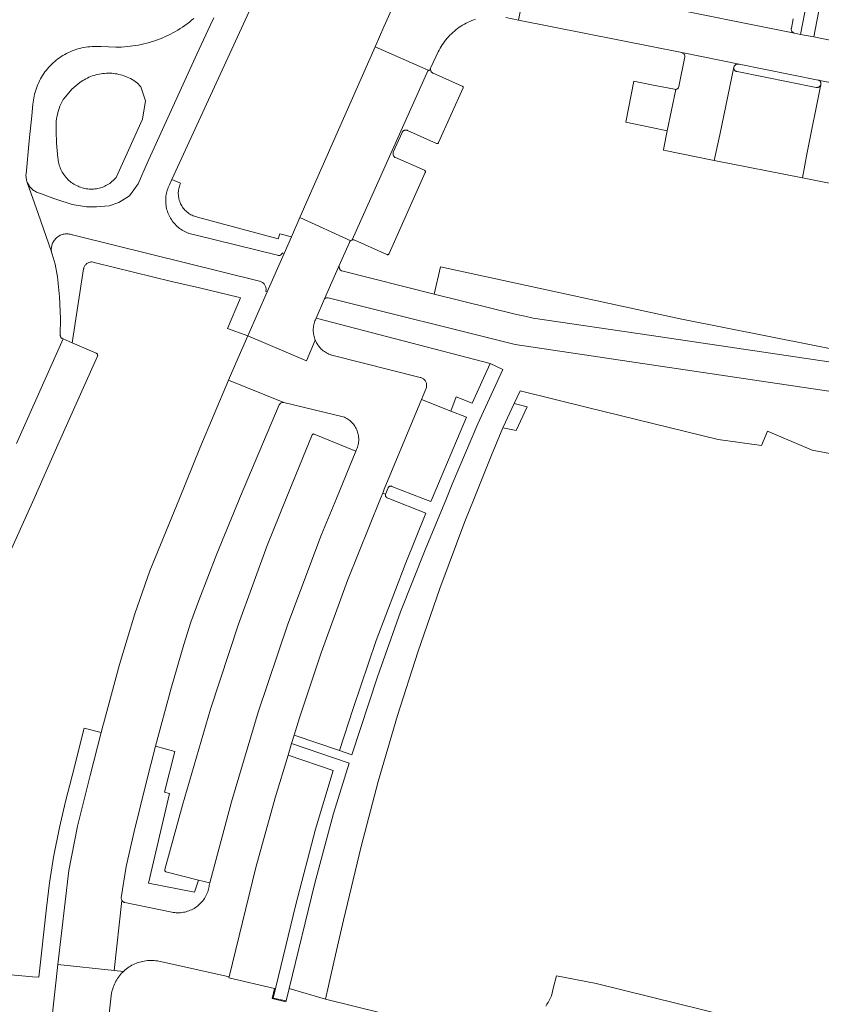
# Model space of a CAD drawing. Extents: x 146402 to 164798, y 455483 to 464134.
# Tile 142 of 256: x 156424 to 156520, y 458939 to 459057. Entities that reach past the tile are written whole.
import ezdxf

# ---------------------------------------------------------------- set-up
doc = ezdxf.new("R2010")
doc.units = 0
doc.header["$LTSCALE"] = 0.2
doc.layers.add('B-XX-VH-VERHARDING_BETONSTRAATSTEEN-GV', color=252, linetype='CONTINUOUS', lineweight=18)
doc.layers.add('B-XX-VH-VERHARDING_TEGEL-GV', color=252, linetype='CONTINUOUS', lineweight=18)

msp = doc.modelspace()

# ---------------------------------------------------------------- linework, layer by layer
at = {"layer": 'B-XX-VH-VERHARDING_BETONSTRAATSTEEN-GV'}
for points in [[(156475.657, 459073.568), (156467.956, 459056.452), (156466.895, 459054.071), (156473.244, 459051.25), (156473.38, 459051.189), (156473.564, 459051.576), (156474.457, 459053.458), (156474.565, 459053.677), (156474.681, 459053.892), (156474.804, 459054.103), (156474.933, 459054.31), (156475.069, 459054.513), (156475.212, 459054.711), (156475.361, 459054.904), (156475.517, 459055.093), (156475.678, 459055.276), (156475.846, 459055.454), (156476.019, 459055.626), (156476.198, 459055.792), (156476.382, 459055.953), (156476.571, 459056.107), (156476.765, 459056.255), (156476.964, 459056.397), (156477.168, 459056.532), (156477.375, 459056.66), (156477.587, 459056.782), (156477.803, 459056.896), (156478.022, 459057.003), (156478.245, 459057.104), (156478.471, 459057.196), (156478.7, 459057.282), (156478.931, 459057.359)], [(156447.567, 459057.536), (156447.162, 459056.628), (156445.537, 459053.186), (156439.593, 459040.12), (156438.546, 459037.672), (156437.479, 459036.231), (156436.207, 459035.419), (156435.047, 459035.049), (156433.528, 459034.901), (156432.331, 459034.913), (156430.627, 459035.172), (156428.771, 459035.782), (156427.769, 459036.149), (156426.854, 459036.507), (156426.725, 459036.538), (156426.597, 459036.577), (156426.473, 459036.623), (156426.351, 459036.677), (156426.233, 459036.738), (156426.118, 459036.806), (156426.008, 459036.881), (156425.903, 459036.962), (156425.803, 459037.05), (156425.708, 459037.143), (156425.619, 459037.242), (156425.536, 459037.346), (156425.459, 459037.455), (156425.389, 459037.568), (156425.326, 459037.685), (156425.27, 459037.806), (156425.257, 459037.838), (156426.549, 459034.097), (156428.152, 459029.519), (156428.14, 459029.601), (156428.13, 459029.723), (156428.129, 459029.846), (156428.135, 459029.968), (156428.15, 459030.089), (156428.172, 459030.209), (156428.202, 459030.328), (156428.24, 459030.444), (156428.286, 459030.558), (156428.338, 459030.668), (156428.398, 459030.775), (156428.465, 459030.878), (156428.538, 459030.975), (156428.617, 459031.069), (156428.703, 459031.156), (156428.793, 459031.238), (156428.889, 459031.314), (156428.99, 459031.383), (156429.095, 459031.446), (156429.204, 459031.501), (156429.317, 459031.549), (156429.432, 459031.59), (156429.55, 459031.624), (156429.669, 459031.649), (156429.79, 459031.667), (156429.912, 459031.676), (156430.035, 459031.678), (156430.157, 459031.672), (156430.278, 459031.657), (156430.398, 459031.635), (156430.517, 459031.605), (156430.633, 459031.567), (156430.664, 459031.556), (156431.299, 459031.398), (156453.035, 459026), (156453.069, 459025.994), (156453.154, 459025.972), (156453.237, 459025.942), (156453.317, 459025.906), (156453.393, 459025.862), (156453.465, 459025.811), (156453.532, 459025.754), (156453.593, 459025.691), (156453.649, 459025.623), (156453.698, 459025.55), (156453.74, 459025.473), (156453.776, 459025.393), (156453.803, 459025.309), (156453.823, 459025.223), (156453.835, 459025.136), (156453.839, 459025.049), (156453.835, 459024.961), (156453.824, 459024.874), (156453.804, 459024.788), (156453.96, 459024.72), (156455.987, 459029.319), (156455.798, 459029.402), (156455.791, 459029.379), (156455.768, 459029.324), (156455.738, 459029.273), (156455.701, 459029.226), (156455.659, 459029.185), (156455.611, 459029.149), (156455.559, 459029.121), (156455.503, 459029.099), (156455.446, 459029.086), (156455.387, 459029.08), (156455.327, 459029.082), (156455.269, 459029.092), (156455.212, 459029.11), (156445.291, 459031.563), (156445.139, 459031.591), (156444.961, 459031.632), (156444.785, 459031.68), (156444.612, 459031.736), (156444.441, 459031.8), (156444.273, 459031.871), (156444.109, 459031.949), (156443.948, 459032.034), (156443.791, 459032.127), (156443.638, 459032.226), (156443.49, 459032.332), (156443.346, 459032.444), (156443.208, 459032.562), (156443.075, 459032.687), (156442.947, 459032.817), (156442.825, 459032.952), (156442.71, 459033.093), (156442.6, 459033.239), (156442.498, 459033.389), (156442.402, 459033.544), (156442.312, 459033.703), (156442.23, 459033.865), (156442.155, 459034.031), (156442.087, 459034.201), (156442.027, 459034.373), (156441.975, 459034.547), (156441.93, 459034.724), (156441.893, 459034.902), (156441.864, 459035.082), (156441.843, 459035.263), (156441.829, 459035.444), (156441.824, 459035.627), (156441.827, 459035.809), (156441.837, 459035.991), (156441.856, 459036.172), (156441.883, 459036.352), (156441.917, 459036.531), (156441.959, 459036.708), (156442.01, 459036.883), (156442.067, 459037.056), (156442.133, 459037.226), (156442.205, 459037.393), (156442.285, 459037.557), (156442.563, 459038.163), (156455.294, 459065.872)], [(156482.558, 459057.56), (156484.062, 459057.245), (156485.009, 459062.119)], [(156500, 459059.115), (156517.107, 459055.691), (156517.046, 459055.707), (156516.989, 459055.73), (156516.934, 459055.761), (156516.885, 459055.798), (156516.84, 459055.842), (156516.801, 459055.891), (156516.769, 459055.944), (156516.744, 459056.001), (156516.726, 459056.061), (156516.717, 459056.122), (156516.715, 459056.184), (156516.721, 459056.246), (156516.735, 459056.307), (156516.959, 459057.395)], [(156423.95, 459006.592), (156429.558, 459019.102), (156429.493, 459019.13), (156429.44, 459019.15), (156429.391, 459019.177), (156429.345, 459019.21), (156429.305, 459019.25), (156429.271, 459019.295), (156429.244, 459019.345), (156429.223, 459019.397), (156429.211, 459019.452), (156429.206, 459019.508), (156429.208, 459019.55), (156429.213, 459021.53), (156429.11, 459024.141), (156428.855, 459026.533), (156428.584, 459028.047), (156428.216, 459029.243), (156428.183, 459029.361), (156428.157, 459029.48), (156428.152, 459029.519), (156426.549, 459034.097), (156425.257, 459037.838), (156425.211, 459037.963), (156425.172, 459038.09), (156425.141, 459038.22), (156425.118, 459038.351), (156425.102, 459038.483), (156425.095, 459038.616), (156425.096, 459038.749), (156425.098, 459038.8), (156425.489, 459042.797), (156425.785, 459045.783), (156425.933, 459047.197), (156425.956, 459047.441), (156425.988, 459047.684), (156426.027, 459047.926), (156426.074, 459048.166), (156426.129, 459048.405), (156426.192, 459048.641), (156426.262, 459048.876), (156426.34, 459049.108), (156426.426, 459049.338), (156426.519, 459049.564), (156426.619, 459049.788), (156426.727, 459050.008), (156426.841, 459050.224), (156426.963, 459050.437), (156427.092, 459050.645), (156427.227, 459050.849), (156427.369, 459051.049), (156427.517, 459051.244), (156427.672, 459051.433), (156427.833, 459051.618), (156427.999, 459051.798), (156428.172, 459051.972), (156428.35, 459052.14), (156428.534, 459052.302), (156428.722, 459052.458), (156428.916, 459052.608), (156429.114, 459052.752), (156429.317, 459052.889), (156429.525, 459053.019), (156429.736, 459053.142), (156429.952, 459053.259), (156430.171, 459053.368), (156430.394, 459053.47), (156430.62, 459053.565), (156430.848, 459053.652), (156431.08, 459053.732), (156431.314, 459053.804), (156431.55, 459053.869), (156431.788, 459053.926), (156432.028, 459053.975), (156432.27, 459054.016), (156432.513, 459054.049), (156432.756, 459054.074), (156433.001, 459054.092), (156433.245, 459054.101), (156433.294, 459054.102), (156434.099, 459054.098), (156435.869, 459054.026), (156436.207, 459054.029), (156436.545, 459054.04), (156436.882, 459054.059), (156437.219, 459054.086), (156437.555, 459054.121), (156437.89, 459054.164), (156438.224, 459054.214), (156438.557, 459054.273), (156438.888, 459054.34), (156439.217, 459054.414), (156439.545, 459054.496), (156439.871, 459054.586), (156440.194, 459054.684), (156440.515, 459054.789), (156440.834, 459054.902), (156441.15, 459055.022), (156441.462, 459055.15), (156441.772, 459055.285), (156442.078, 459055.427), (156442.381, 459055.577), (156442.681, 459055.733), (156442.976, 459055.897), (156443.268, 459056.068), (156443.555, 459056.245), (156443.838, 459056.43), (156444.117, 459056.621), (156444.391, 459056.818), (156444.661, 459057.022), (156444.925, 459057.233), (156445.184, 459057.449)], [(156445.184, 459057.449), (156444.925, 459057.233), (156444.661, 459057.022), (156444.391, 459056.818), (156444.117, 459056.621), (156443.838, 459056.43), (156443.555, 459056.245), (156443.268, 459056.068), (156442.976, 459055.897), (156442.681, 459055.733), (156442.381, 459055.577), (156442.078, 459055.427), (156441.772, 459055.285), (156441.462, 459055.15), (156441.15, 459055.022), (156440.834, 459054.902), (156440.515, 459054.789), (156440.194, 459054.684), (156439.871, 459054.586), (156439.545, 459054.496), (156439.217, 459054.414), (156438.888, 459054.34), (156438.557, 459054.273), (156438.224, 459054.214), (156437.89, 459054.164), (156437.555, 459054.121), (156437.219, 459054.086), (156436.882, 459054.059), (156436.545, 459054.04), (156436.207, 459054.029), (156435.869, 459054.026), (156434.099, 459054.098), (156433.294, 459054.102), (156433.245, 459054.101), (156433.001, 459054.092), (156432.756, 459054.074), (156432.513, 459054.049), (156432.27, 459054.016), (156432.028, 459053.975), (156431.788, 459053.926), (156431.55, 459053.869), (156431.314, 459053.804), (156431.08, 459053.732), (156430.848, 459053.652), (156430.62, 459053.565), (156430.394, 459053.47), (156430.171, 459053.368), (156429.952, 459053.259), (156429.736, 459053.142), (156429.525, 459053.019), (156429.317, 459052.889), (156429.114, 459052.752), (156428.916, 459052.608), (156428.722, 459052.458), (156428.534, 459052.302), (156428.35, 459052.14), (156428.172, 459051.972), (156427.999, 459051.798), (156427.833, 459051.618), (156427.672, 459051.433), (156427.517, 459051.244), (156427.369, 459051.049), (156427.227, 459050.849), (156427.092, 459050.645), (156426.963, 459050.437), (156426.841, 459050.224), (156426.727, 459050.008), (156426.619, 459049.788), (156426.519, 459049.564), (156426.426, 459049.338), (156426.34, 459049.108), (156426.262, 459048.876), (156426.192, 459048.641), (156426.129, 459048.405), (156426.074, 459048.166), (156426.027, 459047.926), (156425.988, 459047.684), (156425.956, 459047.441), (156425.933, 459047.197), (156425.785, 459045.783), (156425.489, 459042.797), (156425.098, 459038.8), (156425.096, 459038.749), (156425.095, 459038.616), (156425.102, 459038.483), (156425.118, 459038.351), (156425.141, 459038.22), (156425.172, 459038.09), (156425.211, 459037.963), (156425.257, 459037.838), (156425.27, 459037.806), (156425.326, 459037.685), (156425.389, 459037.568), (156425.459, 459037.455), (156425.536, 459037.346), (156425.619, 459037.242), (156425.708, 459037.143), (156425.803, 459037.05), (156425.903, 459036.962), (156426.008, 459036.881), (156426.118, 459036.806), (156426.233, 459036.738), (156426.351, 459036.677), (156426.473, 459036.623), (156426.597, 459036.577), (156426.725, 459036.538), (156426.854, 459036.507), (156427.769, 459036.149), (156428.771, 459035.782), (156430.627, 459035.172), (156432.331, 459034.913), (156433.528, 459034.901), (156435.047, 459035.049), (156436.207, 459035.419), (156437.479, 459036.231), (156438.546, 459037.672), (156439.593, 459040.12), (156445.537, 459053.186), (156447.162, 459056.628), (156447.567, 459057.536)], [(156526.642, 459048.741), (156519.929, 459050.09), (156520.021, 459050.051), (156520.073, 459050.021), (156520.121, 459049.984), (156520.163, 459049.941), (156520.199, 459049.893), (156520.228, 459049.841), (156520.25, 459049.785), (156520.264, 459049.726), (156520.271, 459049.667), (156520.27, 459049.607), (156520.26, 459049.547), (156518.607, 459041.429), (156518.041, 459038.387), (156523.868, 459037.234)], [(156524.453, 459015.897), (156500, 459019.497), (156485.813, 459021.585), (156484.827, 459021.805), (156483.824, 459022.01), (156473.962, 459024.474), (156462.927, 459027.23), (156462.874, 459027.257), (156462.818, 459027.293), (156462.766, 459027.337), (156462.72, 459027.386), (156462.68, 459027.44), (156462.647, 459027.499), (156462.621, 459027.561), (156462.602, 459027.626), (156462.592, 459027.692), (156462.589, 459027.76), (156462.594, 459027.827), (156462.607, 459027.894), (156460.849, 459023.904), (156460.881, 459023.928), (156460.939, 459023.962), (156460.999, 459023.989), (156461.063, 459024.009), (156461.129, 459024.021), (156461.195, 459024.025), (156461.262, 459024.021), (156483.664, 459018.43), (156500, 459015.994), (156524.179, 459012.389)], [(156529.958, 459016.22), (156503.41, 459021.504), (156474.715, 459027.715), (156473.962, 459024.474), (156483.824, 459022.01), (156484.827, 459021.805), (156485.813, 459021.585), (156500, 459019.497), (156524.453, 459015.897)], [(156524.179, 459012.389), (156500, 459015.994), (156483.664, 459018.43), (156461.262, 459024.021), (156461.195, 459024.025), (156461.129, 459024.021), (156461.063, 459024.009), (156460.999, 459023.989), (156460.939, 459023.962), (156460.881, 459023.928), (156460.849, 459023.904), (156459.834, 459021.599), (156480.68, 459016.142), (156482.187, 459015.45), (156479.181, 459008.92), (156476.133, 459001.704), (156475.427, 459000), (156472.882, 458993.857), (156469.944, 458986.421), (156467.18, 458978.659), (156464.099, 458969.327), (156462.617, 458969.828), (156457.201, 458971.657), (156456.898, 458970.656), (156463.772, 458968.326), (156461.923, 458962.288), (156459.658, 458953.965), (156456.598, 458941.34), (156460.96, 458940.059), (156461.321, 458941.663), (156462.159, 458945.379), (156463.091, 458949.516), (156465.243, 458958.348), (156467.263, 458966.124), (156469.585, 458974.026), (156472.016, 458981.62), (156474.623, 458989.24), (156477.639, 458997.262), (156478.74, 459000), (156480.825, 459005.187), (156482.188, 459008.445), (156482.235, 459008.556), (156483.55, 459011.379), (156484.247, 459012.875), (156492.462, 459010.856), (156507.976, 459007.049), (156513.15, 459006.347), (156513.889, 459008.064), (156519.221, 459005.769), (156524.094, 459004.861)], [(156422.651, 458992.367), (156426.06, 459000), (156428.762, 459006.052), (156433.665, 459017.028), (156433.677, 459017.075), (156433.681, 459017.124), (156433.677, 459017.172), (156433.665, 459017.22), (156433.645, 459017.264), (156433.618, 459017.305), (156433.585, 459017.341), (156433.547, 459017.371), (156433.504, 459017.394), (156433.493, 459017.399), (156430.61, 459018.647), (156429.558, 459019.102), (156423.95, 459006.592)], [(156412.71, 458935.879), (156424.837, 458934.823), (156424.789, 458934.269), (156427.776, 458934.006), (156428.222, 458938.049), (156428.927, 458944.207), (156430.216, 458955.471), (156431.28, 458960.797), (156432.771, 458966.848), (156434.104, 458971.98), (156432.074, 458972.505), (156430.606, 458966.816), (156429.826, 458963.728), (156429.118, 458960.623), (156428.38, 458957.084), (156427.894, 458954.007), (156427.546, 458951.003), (156426.627, 458942.69), (156425.895, 458942.758), (156415.127, 458943.763)], [(156434.7, 458935.136), (156435.353, 458940.836), (156435.374, 458940.933), (156435.42, 458941.124), (156435.474, 458941.313), (156435.536, 458941.499), (156435.606, 458941.683), (156435.683, 458941.863), (156435.767, 458942.041), (156435.858, 458942.215), (156435.957, 458942.385), (156436.062, 458942.551), (156436.174, 458942.712), (156436.292, 458942.869), (156436.416, 458943.021), (156436.547, 458943.168), (156436.684, 458943.309), (156436.755, 458943.377), (156435.636, 458943.496), (156428.927, 458944.207), (156428.222, 458938.049)], [(156478.251, 458935.812), (156460.96, 458940.059), (156456.598, 458941.34), (156456.238, 458939.857), (156456.216, 458939.76), (156454.578, 458940.138), (156454.853, 458941.356), (156449.368, 458942.619), (156449.402, 458942.754), (156441.212, 458944.576), (156441.02, 458944.618), (156440.827, 458944.652), (156440.632, 458944.679), (156440.436, 458944.697), (156440.24, 458944.707), (156440.044, 458944.71), (156439.847, 458944.704), (156439.651, 458944.691), (156439.456, 458944.669), (156439.262, 458944.64), (156439.069, 458944.602), (156438.878, 458944.557), (156438.689, 458944.504), (156438.502, 458944.444), (156438.318, 458944.375), (156438.136, 458944.3), (156437.958, 458944.217), (156437.784, 458944.127), (156437.613, 458944.03), (156437.446, 458943.926), (156437.284, 458943.815), (156437.126, 458943.698), (156436.973, 458943.574), (156436.826, 458943.445), (156436.755, 458943.377), (156436.684, 458943.309), (156436.547, 458943.168), (156436.416, 458943.021), (156436.292, 458942.869), (156436.174, 458942.712), (156436.062, 458942.551), (156435.957, 458942.385), (156435.858, 458942.215), (156435.767, 458942.041), (156435.683, 458941.863), (156435.606, 458941.683), (156435.536, 458941.499), (156435.474, 458941.313), (156435.42, 458941.124), (156435.374, 458940.933), (156435.353, 458940.836), (156434.7, 458935.136)], [(156526.346, 458933.817), (156500, 458940.297), (156493.35, 458941.932), (156488.59, 458942.868), (156488.256, 458941.5), (156488.006, 458940.479), (156487.961, 458940.381), (156487.848, 458940.148), (156487.728, 458939.919), (156487.601, 458939.693), (156487.467, 458939.472), (156487.327, 458939.254)]]:
    msp.add_lwpolyline(points, dxfattribs=at)
for points in [[(156486.009, 459061.904), (156485.009, 459062.119), (156484.062, 459057.245), (156500, 459054.084), (156503.623, 459053.366), (156510.47, 459051.99), (156519.929, 459050.09), (156526.642, 459048.741), (156536.161, 459046.869), (156542.924, 459045.519), (156543.681, 459045.369), (156544.733, 459050.213), (156544.458, 459050.267), (156533.805, 459052.41), (156520.365, 459055.051), (156519.419, 459055.237), (156517.801, 459055.555), (156517.107, 459055.691), (156500, 459059.115), (156493.073, 459060.502), (156493.023, 459060.512)], [(156473.244, 459051.25), (156466.895, 459054.071), (156458.895, 459035.918), (156457.884, 459033.623), (156463.976, 459030.855), (156464.005, 459030.877), (156464.059, 459030.907), (156464.116, 459030.93), (156464.162, 459030.942)], [(156510.47, 459051.99), (156503.623, 459053.366), (156503.681, 459053.346), (156503.737, 459053.319), (156503.788, 459053.285), (156503.834, 459053.244), (156503.875, 459053.198), (156503.91, 459053.147), (156503.937, 459053.092), (156503.958, 459053.034), (156503.97, 459052.973), (156503.975, 459052.912), (156503.972, 459052.854), (156503.261, 459049.32), (156503.249, 459049.264), (156503.228, 459049.209), (156503.201, 459049.159), (156503.167, 459049.112), (156503.126, 459049.071), (156503.081, 459049.035), (156503.031, 459049.006), (156502.977, 459048.985), (156502.921, 459048.971), (156502.903, 459048.969), (156501.862, 459044.023), (156501.459, 459041.975), (156501.401, 459041.681), (156507.495, 459040.475), (156508.176, 459043.518), (156509.841, 459051.611), (156509.843, 459051.625), (156509.857, 459051.683), (156509.879, 459051.739), (156509.908, 459051.791), (156509.944, 459051.839), (156509.986, 459051.882), (156510.033, 459051.918), (156510.085, 459051.948), (156510.14, 459051.971), (156510.198, 459051.987), (156510.257, 459051.994), (156510.317, 459051.994)], [(156473.544, 459051.514), (156473.564, 459051.576), (156473.38, 459051.189), (156473.244, 459051.25), (156464.162, 459030.942), (156464.176, 459030.945), (156464.237, 459030.953), (156464.299, 459030.952), (156464.36, 459030.944), (156464.419, 459030.928), (156464.476, 459030.904), (156468.305, 459029.213), (156468.336, 459029.195), (156468.371, 459029.184), (156468.407, 459029.181), (156468.443, 459029.186), (156468.476, 459029.199), (156468.507, 459029.219), (156468.532, 459029.245), (156468.551, 459029.276), (156468.562, 459029.31), (156468.565, 459029.328), (156472.9, 459039.019), (156472.912, 459039.058), (156472.916, 459039.098), (156472.912, 459039.139), (156472.901, 459039.177), (156472.882, 459039.213), (156472.856, 459039.245), (156472.824, 459039.271), (156472.795, 459039.287), (156469.318, 459040.797), (156469.264, 459040.83), (156469.212, 459040.871), (156469.167, 459040.917), (156469.127, 459040.969), (156469.093, 459041.025), (156469.067, 459041.085), (156469.049, 459041.147), (156469.038, 459041.212), (156469.035, 459041.277), (156469.04, 459041.342), (156469.053, 459041.406), (156469.074, 459041.468), (156470.117, 459043.81), (156470.134, 459043.845), (156470.167, 459043.898), (156470.206, 459043.946), (156470.251, 459043.99), (156470.302, 459044.027), (156470.357, 459044.057), (156470.415, 459044.08), (156470.476, 459044.096), (156470.538, 459044.103), (156470.6, 459044.103), (156470.663, 459044.095), (156470.723, 459044.079), (156470.781, 459044.055), (156474.254, 459042.507), (156474.286, 459042.491), (156474.321, 459042.482), (156474.358, 459042.481), (156474.393, 459042.487), (156474.426, 459042.502), (156474.455, 459042.523), (156474.479, 459042.551), (156474.496, 459042.582), (156474.5, 459042.592), (156477.439, 459049.165), (156477.44, 459049.202), (156477.432, 459049.238), (156477.417, 459049.271), (156477.396, 459049.3), (156477.368, 459049.324), (156477.336, 459049.342), (156477.306, 459049.351), (156473.837, 459050.899), (156473.817, 459050.909), (156473.761, 459050.942), (156473.709, 459050.981), (156473.663, 459051.027), (156473.623, 459051.078), (156473.589, 459051.134), (156473.562, 459051.194), (156473.543, 459051.256), (156473.531, 459051.32), (156473.527, 459051.385), (156473.532, 459051.45)], [(156509.837, 459051.566), (156509.841, 459051.611), (156508.176, 459043.518), (156507.495, 459040.475), (156518.041, 459038.387), (156518.607, 459041.429), (156520.26, 459049.547), (156520.243, 459049.49), (156520.218, 459049.435), (156520.187, 459049.384), (156520.148, 459049.338), (156520.104, 459049.297), (156520.055, 459049.262), (156520.002, 459049.234), (156519.946, 459049.214), (156519.887, 459049.201), (156519.827, 459049.196), (156519.767, 459049.199), (156519.716, 459049.208), (156510.221, 459051.105), (156510.163, 459051.117), (156510.106, 459051.137), (156510.053, 459051.165), (156510.004, 459051.199), (156509.96, 459051.239), (156509.922, 459051.285), (156509.89, 459051.335), (156509.865, 459051.39), (156509.848, 459051.447), (156509.838, 459051.506)], [(156434.718, 459050.899), (156434.932, 459050.904), (156435.147, 459050.901), (156435.361, 459050.89), (156435.575, 459050.871), (156435.788, 459050.844), (156435.999, 459050.809), (156436.21, 459050.766), (156436.418, 459050.715), (156436.624, 459050.657), (156436.829, 459050.591), (156437.03, 459050.517), (156437.229, 459050.436), (156437.424, 459050.348), (156437.616, 459050.252), (156437.805, 459050.15), (156437.989, 459050.04), (156438.169, 459049.923), (156438.345, 459049.8), (156438.413, 459049.75), (156438.852, 459049.261), (156439.395, 459047.615), (156439.041, 459045.39), (156435.875, 459038.436), (156435.763, 459038.303), (156435.645, 459038.175), (156435.522, 459038.053), (156435.392, 459037.936), (156435.258, 459037.826), (156435.119, 459037.722), (156434.975, 459037.624), (156434.827, 459037.534), (156434.674, 459037.449), (156434.519, 459037.373), (156434.359, 459037.303), (156434.197, 459037.241), (156434.032, 459037.186), (156433.864, 459037.139), (156433.695, 459037.1), (156433.524, 459037.069), (156433.352, 459037.045), (156433.178, 459037.029), (156433.005, 459037.022), (156432.831, 459037.022), (156432.657, 459037.031), (156432.484, 459037.047), (156432.312, 459037.071), (156432.141, 459037.104), (156431.972, 459037.144), (156431.805, 459037.191), (156431.64, 459037.247), (156431.478, 459037.31), (156431.338, 459037.371), (156430.972, 459037.53), (156430.816, 459037.625), (156430.665, 459037.727), (156430.518, 459037.836), (156430.376, 459037.951), (156430.239, 459038.072), (156430.108, 459038.199), (156429.982, 459038.332), (156429.862, 459038.47), (156429.749, 459038.613), (156429.641, 459038.761), (156429.541, 459038.913), (156429.447, 459039.07), (156429.36, 459039.231), (156429.28, 459039.395), (156429.207, 459039.563), (156429.142, 459039.734), (156429.085, 459039.907), (156429.035, 459040.083), (156428.992, 459040.26), (156428.958, 459040.44), (156428.931, 459040.62), (156428.914, 459040.789), (156428.753, 459042.526), (156428.718, 459043.984), (156428.699, 459044.21), (156428.691, 459044.444), (156428.693, 459044.682), (156428.706, 459044.926), (156428.729, 459045.174), (156428.762, 459045.424), (156428.805, 459045.677), (156428.858, 459045.931), (156428.921, 459046.185), (156428.994, 459046.439), (156429.075, 459046.691), (156429.166, 459046.941), (156429.266, 459047.188), (156429.373, 459047.43), (156429.489, 459047.667), (156429.531, 459047.748), (156429.816, 459048.075), (156430.597, 459048.982), (156431.529, 459049.772), (156431.704, 459049.897), (156431.883, 459050.014), (156432.066, 459050.126), (156432.254, 459050.23), (156432.445, 459050.327), (156432.64, 459050.417), (156432.838, 459050.5), (156433.039, 459050.575), (156433.242, 459050.643), (156433.448, 459050.703), (156433.656, 459050.755), (156433.866, 459050.8), (156434.078, 459050.837), (156434.29, 459050.865), (156434.504, 459050.886)], [(156500, 459049.525), (156497.866, 459049.951), (156496.89, 459045.025), (156500, 459044.398), (156501.862, 459044.023), (156502.903, 459048.969), (156502.864, 459048.965), (156502.806, 459048.966), (156502.749, 459048.976), (156502.738, 459048.979)], [(156443.6, 459037.746), (156442.563, 459038.163), (156442.285, 459037.557), (156442.205, 459037.393), (156442.133, 459037.226), (156442.067, 459037.056), (156442.01, 459036.883), (156441.959, 459036.708), (156441.917, 459036.531), (156441.883, 459036.352), (156441.856, 459036.172), (156441.837, 459035.991), (156441.827, 459035.809), (156441.824, 459035.627), (156441.829, 459035.444), (156441.843, 459035.263), (156441.864, 459035.082), (156441.893, 459034.902), (156441.93, 459034.724), (156441.975, 459034.547), (156442.027, 459034.373), (156442.087, 459034.201), (156442.155, 459034.031), (156442.23, 459033.865), (156442.312, 459033.703), (156442.402, 459033.544), (156442.498, 459033.389), (156442.6, 459033.239), (156442.71, 459033.093), (156442.825, 459032.952), (156442.947, 459032.817), (156443.075, 459032.687), (156443.208, 459032.562), (156443.346, 459032.444), (156443.49, 459032.332), (156443.638, 459032.226), (156443.791, 459032.127), (156443.948, 459032.034), (156444.109, 459031.949), (156444.273, 459031.871), (156444.441, 459031.8), (156444.612, 459031.736), (156444.785, 459031.68), (156444.961, 459031.632), (156445.139, 459031.591), (156445.291, 459031.563), (156455.212, 459029.11), (156455.269, 459029.092), (156455.327, 459029.082), (156455.387, 459029.08), (156455.446, 459029.086), (156455.503, 459029.099), (156455.559, 459029.121), (156455.611, 459029.149), (156455.659, 459029.185), (156455.701, 459029.226), (156455.738, 459029.273), (156455.768, 459029.324), (156455.791, 459029.379), (156455.798, 459029.402), (156455.987, 459029.319), (156456.864, 459031.311), (156455.471, 459031.673), (156455.287, 459031.091), (156445.634, 459033.678), (156445.56, 459033.695), (156445.412, 459033.735), (156445.267, 459033.782), (156445.125, 459033.837), (156444.986, 459033.899), (156444.85, 459033.969), (156444.718, 459034.045), (156444.59, 459034.129), (156444.467, 459034.219), (156444.348, 459034.315), (156444.235, 459034.417), (156444.127, 459034.525), (156444.025, 459034.639), (156443.93, 459034.758), (156443.84, 459034.882), (156443.757, 459035.01), (156443.681, 459035.142), (156443.613, 459035.278), (156443.551, 459035.418), (156443.496, 459035.56), (156443.45, 459035.706), (156443.411, 459035.853), (156443.379, 459036.003), (156443.356, 459036.153), (156443.34, 459036.305), (156443.333, 459036.458), (156443.333, 459036.61), (156443.342, 459036.763), (156443.358, 459036.914), (156443.382, 459037.065), (156443.415, 459037.214), (156443.455, 459037.361), (156443.502, 459037.506), (156443.557, 459037.649)], [(156463.976, 459030.855), (156457.884, 459033.623), (156456.864, 459031.311), (156455.987, 459029.319), (156453.96, 459024.72), (156451.642, 459019.461), (156458.689, 459016.466), (156459.725, 459018.968), (156459.682, 459019.077), (156459.631, 459019.227), (156459.588, 459019.38), (156459.553, 459019.535), (156459.525, 459019.691), (156459.506, 459019.848), (156459.494, 459020.006), (156459.49, 459020.165), (156459.495, 459020.323), (156459.507, 459020.482), (156459.527, 459020.639), (156459.556, 459020.795), (156459.592, 459020.949), (156459.636, 459021.102), (156459.687, 459021.252), (156459.746, 459021.399), (156459.834, 459021.599), (156460.849, 459023.904), (156462.607, 459027.894), (156463.822, 459030.652), (156463.842, 459030.696), (156463.873, 459030.749), (156463.912, 459030.797), (156463.956, 459030.84)], [(156430.157, 459031.672), (156430.035, 459031.678), (156429.912, 459031.676), (156429.79, 459031.667), (156429.669, 459031.649), (156429.55, 459031.624), (156429.432, 459031.59), (156429.317, 459031.549), (156429.204, 459031.501), (156429.095, 459031.446), (156428.99, 459031.383), (156428.889, 459031.314), (156428.793, 459031.238), (156428.703, 459031.156), (156428.617, 459031.069), (156428.538, 459030.975), (156428.465, 459030.878), (156428.398, 459030.775), (156428.338, 459030.668), (156428.286, 459030.558), (156428.24, 459030.444), (156428.202, 459030.328), (156428.172, 459030.209), (156428.15, 459030.089), (156428.135, 459029.968), (156428.129, 459029.846), (156428.13, 459029.723), (156428.14, 459029.601), (156428.152, 459029.519), (156428.157, 459029.48), (156428.183, 459029.361), (156428.216, 459029.243), (156428.584, 459028.047), (156428.855, 459026.533), (156429.11, 459024.141), (156429.213, 459021.53), (156429.208, 459019.55), (156429.206, 459019.508), (156429.211, 459019.452), (156429.223, 459019.397), (156429.244, 459019.345), (156429.271, 459019.295), (156429.305, 459019.25), (156429.345, 459019.21), (156429.391, 459019.177), (156429.44, 459019.15), (156429.493, 459019.13), (156429.558, 459019.102), (156430.61, 459018.647), (156431.993, 459027.484), (156432.006, 459027.545), (156432.031, 459027.631), (156432.063, 459027.714), (156432.103, 459027.794), (156432.15, 459027.871), (156432.203, 459027.942), (156432.263, 459028.009), (156432.328, 459028.07), (156432.399, 459028.125), (156432.474, 459028.174), (156432.554, 459028.215), (156432.636, 459028.25), (156432.721, 459028.276), (156432.809, 459028.295), (156432.898, 459028.307), (156432.987, 459028.31), (156433.427, 459028.21), (156442.515, 459025.991), (156445.856, 459025.197), (156450.518, 459024.089), (156450.792, 459024.023), (156449.239, 459020.353), (156451.642, 459019.461), (156453.96, 459024.72), (156453.804, 459024.788), (156453.824, 459024.874), (156453.835, 459024.961), (156453.839, 459025.049), (156453.835, 459025.136), (156453.823, 459025.223), (156453.803, 459025.309), (156453.776, 459025.393), (156453.74, 459025.473), (156453.698, 459025.55), (156453.649, 459025.623), (156453.593, 459025.691), (156453.532, 459025.754), (156453.465, 459025.811), (156453.393, 459025.862), (156453.317, 459025.906), (156453.237, 459025.942), (156453.154, 459025.972), (156453.069, 459025.994), (156453.035, 459026), (156431.299, 459031.398), (156430.664, 459031.556), (156430.633, 459031.567), (156430.517, 459031.605), (156430.398, 459031.635), (156430.278, 459031.657)], [(156480.68, 459016.142), (156459.834, 459021.599), (156459.746, 459021.399), (156459.687, 459021.252), (156459.636, 459021.102), (156459.592, 459020.949), (156459.556, 459020.795), (156459.527, 459020.639), (156459.507, 459020.482), (156459.495, 459020.323), (156459.49, 459020.165), (156459.494, 459020.006), (156459.506, 459019.848), (156459.525, 459019.691), (156459.553, 459019.535), (156459.588, 459019.38), (156459.631, 459019.227), (156459.682, 459019.077), (156459.725, 459018.968), (156459.74, 459018.93), (156459.806, 459018.785), (156459.878, 459018.644), (156459.958, 459018.507), (156460.045, 459018.374), (156460.138, 459018.246), (156460.237, 459018.123), (156460.343, 459018.004), (156460.455, 459017.892), (156460.571, 459017.784), (156460.694, 459017.683), (156460.821, 459017.589), (156460.953, 459017.501), (156461.089, 459017.419), (156461.229, 459017.345), (156461.372, 459017.277), (156461.519, 459017.217), (156461.669, 459017.165), (156461.71, 459017.152), (156472.295, 459014.499), (156472.378, 459014.477), (156472.461, 459014.446), (156472.541, 459014.408), (156472.617, 459014.363), (156472.689, 459014.311), (156472.756, 459014.253), (156472.818, 459014.189), (156472.873, 459014.119), (156472.922, 459014.045), (156472.964, 459013.968), (156472.999, 459013.886), (156473.027, 459013.802), (156473.046, 459013.715), (156473.058, 459013.627), (156473.062, 459013.539), (156473.058, 459013.45), (156473.046, 459013.362), (156473.026, 459013.276), (156472.433, 459011.843), (156475.97, 459010.467), (156476.612, 459012.164), (156478.495, 459011.428)], [(156458.689, 459016.466), (156451.642, 459019.461), (156450.211, 459016.214), (156449.354, 459014.181), (156455.958, 459011.507), (156463.07, 459009.78), (156463.083, 459009.775), (156463.223, 459009.716), (156463.361, 459009.651), (156463.494, 459009.578), (156463.624, 459009.498), (156463.749, 459009.411), (156463.87, 459009.318), (156463.985, 459009.219), (156464.095, 459009.113), (156464.2, 459009.003), (156464.299, 459008.886), (156464.391, 459008.765), (156464.477, 459008.639), (156464.556, 459008.509), (156464.628, 459008.375), (156464.693, 459008.237), (156464.75, 459008.096), (156464.801, 459007.952), (156464.843, 459007.806), (156464.878, 459007.658), (156464.905, 459007.508), (156464.924, 459007.357), (156464.935, 459007.205), (156464.938, 459007.053), (156464.933, 459006.9), (156464.92, 459006.749), (156464.9, 459006.598), (156464.871, 459006.448), (156464.834, 459006.3), (156464.79, 459006.155), (156464.738, 459006.011), (156464.679, 459005.871), (156464.591, 459005.656), (156462.262, 459000), (156460.484, 458995.682), (156456.426, 458984.974), (156452.904, 458974.409), (156449.706, 458963.683), (156447.088, 458953.979), (156447.05, 458953.839), (156447.041, 458953.75), (156447.018, 458953.578), (156446.988, 458953.408), (156446.949, 458953.24), (156446.902, 458953.073), (156446.848, 458952.908), (156446.787, 458952.747), (156446.718, 458952.588), (156446.641, 458952.433), (156446.558, 458952.281), (156446.468, 458952.133), (156446.37, 458951.99), (156446.267, 458951.851), (156446.157, 458951.718), (156446.041, 458951.589), (156445.92, 458951.466), (156445.792, 458951.349), (156445.66, 458951.238), (156445.522, 458951.133), (156445.38, 458951.034), (156445.233, 458950.942), (156445.082, 458950.857), (156444.928, 458950.779), (156444.77, 458950.709), (156444.609, 458950.645), (156444.445, 458950.589), (156444.279, 458950.541), (156444.111, 458950.501), (156443.941, 458950.468), (156443.769, 458950.443), (156443.597, 458950.426), (156443.424, 458950.418), (156443.251, 458950.417), (156443.078, 458950.424), (156442.906, 458950.439), (156442.734, 458950.462), (156442.564, 458950.493), (156436.943, 458951.636), (156436.896, 458951.647), (156436.834, 458951.669), (156436.775, 458951.698), (156436.721, 458951.735), (156436.671, 458951.777), (156436.627, 458951.826), (156436.589, 458951.879), (156435.636, 458943.496), (156436.755, 458943.377), (156436.826, 458943.445), (156436.973, 458943.574), (156437.126, 458943.698), (156437.284, 458943.815), (156437.446, 458943.926), (156437.613, 458944.03), (156437.784, 458944.127), (156437.958, 458944.217), (156438.136, 458944.3), (156438.318, 458944.375), (156438.502, 458944.444), (156438.689, 458944.504), (156438.878, 458944.557), (156439.069, 458944.602), (156439.262, 458944.64), (156439.456, 458944.669), (156439.651, 458944.691), (156439.847, 458944.704), (156440.044, 458944.71), (156440.24, 458944.707), (156440.436, 458944.697), (156440.632, 458944.679), (156440.827, 458944.652), (156441.02, 458944.618), (156441.212, 458944.576), (156449.402, 458942.754), (156452.615, 458955.835), (156454.935, 458964.179), (156456.487, 458969.299), (156456.898, 458970.656), (156457.201, 458971.657), (156457.833, 458973.743), (156460.442, 458981.519), (156463.584, 458990.194), (156467.547, 459000), (156467.809, 459000.648), (156467.996, 459001.11), (156472.433, 459011.843), (156473.026, 459013.276), (156473.046, 459013.362), (156473.058, 459013.45), (156473.062, 459013.539), (156473.058, 459013.627), (156473.046, 459013.715), (156473.027, 459013.802), (156472.999, 459013.886), (156472.964, 459013.968), (156472.922, 459014.045), (156472.873, 459014.119), (156472.818, 459014.189), (156472.756, 459014.253), (156472.689, 459014.311), (156472.617, 459014.363), (156472.541, 459014.408), (156472.461, 459014.446), (156472.378, 459014.477), (156472.295, 459014.499), (156461.71, 459017.152), (156461.669, 459017.165), (156461.519, 459017.217), (156461.372, 459017.277), (156461.229, 459017.345), (156461.089, 459017.419), (156460.953, 459017.501), (156460.821, 459017.589), (156460.694, 459017.683), (156460.571, 459017.784), (156460.455, 459017.892), (156460.343, 459018.004), (156460.237, 459018.123), (156460.138, 459018.246), (156460.045, 459018.374), (156459.958, 459018.507), (156459.878, 459018.644), (156459.806, 459018.785), (156459.74, 459018.93), (156459.725, 459018.968)], [(156455.958, 459011.507), (156449.354, 459014.181), (156445.924, 459006.038), (156443.456, 459000), (156439.916, 458991.337), (156438.108, 458986.204), (156436.301, 458980.142), (156434.382, 458973.044), (156434.349, 458972.922), (156434.104, 458971.98), (156432.771, 458966.848), (156431.28, 458960.797), (156430.216, 458955.471), (156428.927, 458944.207), (156435.636, 458943.496), (156436.589, 458951.879), (156436.558, 458951.936), (156436.534, 458951.997), (156436.518, 458952.061), (156436.51, 458952.126), (156436.509, 458952.191), (156437.101, 458955.953), (156438.067, 458960.16), (156439.482, 458965.956), (156440.609, 458970.36), (156442.468, 458977.281), (156443.998, 458982.534), (156444.834, 458985.217), (156445.791, 458987.802), (156447.96, 458993.363), (156450.622, 458999.874), (156450.675, 459000), (156455.416, 459011.211), (156455.437, 459011.247), (156455.477, 459011.301), (156455.524, 459011.351), (156455.576, 459011.394), (156455.632, 459011.431), (156455.693, 459011.462), (156455.757, 459011.485), (156455.823, 459011.5), (156455.89, 459011.508)], [(156475.97, 459010.467), (156472.433, 459011.843), (156467.996, 459001.11), (156467.809, 459000.648), (156468.15, 459000.524), (156468.451, 459001.272), (156468.47, 459001.319), (156468.496, 459001.361), (156468.529, 459001.398), (156468.567, 459001.43), (156468.609, 459001.455), (156468.655, 459001.473), (156468.704, 459001.483), (156468.753, 459001.486), (156468.802, 459001.48), (156468.85, 459001.467), (156468.895, 459001.446), (156472.596, 459000), (156473.553, 458999.626), (156473.711, 459000), (156477.817, 459009.726)], [(156485.099, 459010.977), (156483.55, 459011.379), (156482.235, 459008.556), (156482.188, 459008.445), (156483.772, 459008.12)], [(156459.56, 459007.718), (156459.519, 459007.72), (156459.479, 459007.714), (156459.44, 459007.7), (156459.405, 459007.679), (156459.375, 459007.651), (156459.35, 459007.618), (156459.341, 459007.601), (156456.252, 459000), (156453.97, 458994.386), (156450.519, 458984.942), (156447.178, 458974.785), (156443.816, 458963.312), (156441.712, 458955.581), (156441.706, 458955.539), (156441.708, 458955.497), (156441.718, 458955.456), (156441.735, 458955.418), (156441.759, 458955.383), (156441.79, 458955.354), (156441.825, 458955.331), (156441.852, 458955.319), (156445.749, 458954.321), (156447.088, 458953.979), (156449.706, 458963.683), (156452.904, 458974.409), (156456.426, 458984.974), (156460.484, 458995.682), (156462.262, 459000), (156464.591, 459005.656), (156459.6, 459007.708)], [(156468.15, 459000.524), (156467.809, 459000.648), (156467.547, 459000), (156463.584, 458990.194), (156460.442, 458981.519), (156457.833, 458973.743), (156457.201, 458971.657), (156462.617, 458969.828), (156464.257, 458974.878), (156467.038, 458983.003), (156470.486, 458992.099), (156472.972, 458998.246), (156468.545, 459000), (156468.313, 459000.092), (156468.278, 459000.112), (156468.236, 459000.144), (156468.201, 459000.181), (156468.171, 459000.224), (156468.148, 459000.271), (156468.133, 459000.32), (156468.125, 459000.372), (156468.126, 459000.423), (156468.134, 459000.475)], [(156442.933, 458969.701), (156440.609, 458970.36), (156439.482, 458965.956), (156438.067, 458960.16), (156437.101, 458955.953), (156436.509, 458952.191), (156436.51, 458952.126), (156436.518, 458952.061), (156436.534, 458951.997), (156436.558, 458951.936), (156436.589, 458951.879), (156436.627, 458951.826), (156436.671, 458951.777), (156436.721, 458951.735), (156436.775, 458951.698), (156436.834, 458951.669), (156436.896, 458951.647), (156436.943, 458951.636), (156442.564, 458950.493), (156442.734, 458950.462), (156442.906, 458950.439), (156443.078, 458950.424), (156443.251, 458950.417), (156443.424, 458950.418), (156443.597, 458950.426), (156443.769, 458950.443), (156443.941, 458950.468), (156444.111, 458950.501), (156444.279, 458950.541), (156444.445, 458950.589), (156444.609, 458950.645), (156444.77, 458950.709), (156444.928, 458950.779), (156445.082, 458950.857), (156445.233, 458950.942), (156445.38, 458951.034), (156445.522, 458951.133), (156445.66, 458951.238), (156445.792, 458951.349), (156445.92, 458951.466), (156446.041, 458951.589), (156446.157, 458951.718), (156446.267, 458951.851), (156446.37, 458951.99), (156446.468, 458952.133), (156446.558, 458952.281), (156446.641, 458952.433), (156446.718, 458952.588), (156446.787, 458952.747), (156446.848, 458952.908), (156446.902, 458953.073), (156446.949, 458953.24), (156446.988, 458953.408), (156447.018, 458953.578), (156447.041, 458953.75), (156447.05, 458953.839), (156447.088, 458953.979), (156445.749, 458954.321), (156445.286, 458952.868), (156439.762, 458953.948), (156442.263, 458964.7), (156441.674, 458964.869)], [(156461.877, 458967.455), (156456.487, 458969.299), (156454.935, 458964.179), (156452.615, 458955.835), (156449.402, 458942.754), (156449.368, 458942.619), (156454.853, 458941.356), (156454.578, 458940.138), (156456.216, 458939.76), (156456.238, 458939.857), (156454.693, 458940.214), (156457.387, 458951.416), (156459.773, 458960.429)]]:
    msp.add_lwpolyline(points, close=True, dxfattribs=at)
at = {"layer": 'B-XX-VH-VERHARDING_TEGEL-GV'}
msp.add_lwpolyline([(156518.584, 459059.444), (156517.801, 459055.555), (156519.419, 459055.237), (156520.176, 459059.199)], dxfattribs=at)

doc.saveas('drawing.dxf')
